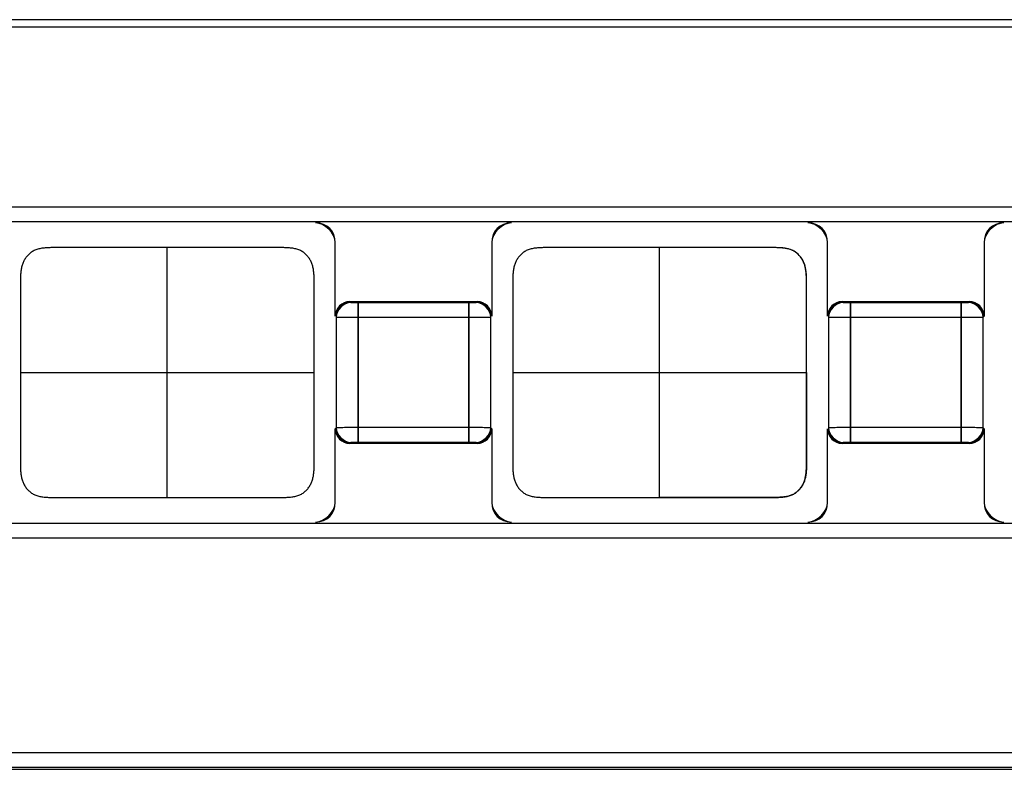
# Model space of a CAD drawing. Header units: millimetres. Extents: x -536 to 1170, y -857 to -283.
# Tile 23 of 39: x 540 to 554, y -408 to -398. Entities that reach past the tile are written whole.
import ezdxf

# ---------------------------------------------------------------- set-up
doc = ezdxf.new("R2010")
doc.units = ezdxf.units.MM
doc.header["$LTSCALE"] = 30.734
doc.layers.get('0').update_dxf_attribs({"linetype": 'CONTINUOUS'})

msp = doc.modelspace()

# ---------------------------------------------------------------- linework, layer by layer
at = {"linetype": 'Continuous'}
for p, q in [((565.441, -398.233), (532.441, -398.233)), ((565.441, -398.233), (532.441, -398.233)), ((565.441, -398.233), (532.441, -398.233)), ((565.441, -398.333), (532.441, -398.333)), ((565.441, -398.333), (532.441, -398.333)), ((565.941, -400.784), (531.941, -400.784)), ((565.941, -400.784), (531.941, -400.784)), ((565.941, -400.984), (531.941, -400.984)), ((565.941, -400.984), (531.941, -400.984)), ((544.526, -402.268), (544.526, -401.265)), ((544.526, -402.268), (544.526, -401.265)), ((546.656, -401.265), (546.656, -402.268)), ((546.656, -401.265), (546.656, -402.268)), ((551.226, -402.268), (551.226, -401.265)), ((551.226, -402.268), (551.226, -401.265)), ((553.356, -401.265), (553.356, -402.268)), ((553.356, -401.265), (553.356, -402.268)), ((542.241, -404.734), (542.241, -401.334)), ((548.941, -404.734), (548.941, -401.334)), ((548.941, -404.734), (548.941, -401.334)), ((549.441, -401.334), (548.941, -401.334)), ((549.129, -401.334), (548.941, -401.334)), ((549.129, -401.334), (548.941, -401.334)), ((544.726, -402.068), (544.738, -402.08)), ((544.726, -402.068), (546.456, -402.068)), ((544.726, -402.068), (546.456, -402.068)), ((544.768, -402.081), (544.8, -402.082)), ((544.8, -402.082), (544.838, -402.082)), ((544.838, -402.082), (544.838, -403.984)), ((544.838, -403.984), (544.838, -402.082)), ((544.838, -402.082), (546.344, -402.082)), ((544.838, -402.082), (546.344, -402.082)), ((546.344, -403.984), (546.344, -402.082)), ((546.344, -402.082), (546.344, -403.984)), ((546.382, -402.082), (546.414, -402.081)), ((546.444, -402.08), (546.456, -402.068)), ((551.426, -402.068), (551.438, -402.08)), ((551.426, -402.068), (553.156, -402.068)), ((551.468, -402.081), (551.5, -402.082)), ((551.5, -402.082), (551.538, -402.082)), ((551.538, -402.082), (551.538, -403.984)), ((551.538, -403.984), (551.538, -402.082)), ((551.538, -402.082), (553.044, -402.082)), ((551.538, -402.082), (553.044, -402.082)), ((553.044, -403.984), (553.044, -402.082)), ((553.044, -402.082), (553.044, -403.984)), ((553.082, -402.082), (553.114, -402.081)), ((553.144, -402.08), (553.156, -402.068)), ((553.344, -402.28), (553.356, -402.268)), ((544.538, -402.28), (544.538, -403.786)), ((544.538, -402.28), (544.538, -403.786)), ((544.562, -402.281), (544.59, -402.281)), ((544.59, -402.281), (544.628, -402.281)), ((544.628, -402.281), (544.724, -402.282)), ((544.724, -402.282), (544.838, -402.282)), ((544.838, -402.282), (546.344, -402.282)), ((544.838, -402.282), (546.344, -402.282)), ((546.457, -402.282), (546.554, -402.281)), ((546.554, -402.281), (546.591, -402.281)), ((546.591, -402.281), (546.619, -402.281)), ((546.644, -403.786), (546.644, -402.28)), ((546.644, -403.786), (546.644, -402.28)), ((551.238, -402.28), (551.238, -403.786)), ((551.238, -402.28), (551.238, -403.786)), ((551.262, -402.281), (551.29, -402.281)), ((551.29, -402.281), (551.328, -402.281)), ((551.328, -402.281), (551.424, -402.282)), ((551.424, -402.282), (551.538, -402.282)), ((551.538, -402.282), (553.044, -402.282)), ((551.538, -402.282), (553.044, -402.282)), ((553.157, -402.282), (553.254, -402.281)), ((553.254, -402.281), (553.291, -402.281)), ((553.291, -402.281), (553.319, -402.281)), ((553.344, -403.786), (553.344, -402.28)), ((553.344, -403.786), (553.344, -402.28)), ((550.941, -403.034), (550.941, -402.491)), ((540.241, -403.034), (544.241, -403.034)), ((546.941, -403.034), (550.941, -403.034)), ((546.941, -403.034), (548.941, -403.034)), ((548.941, -403.034), (550.941, -403.034)), ((550.941, -403.034), (550.941, -402.99)), ((550.941, -403.079), (550.941, -403.034)), ((550.941, -403.034), (550.941, -403.079)), ((544.538, -403.786), (544.526, -403.798)), ((544.526, -404.801), (544.526, -403.798)), ((544.526, -404.801), (544.526, -403.798)), ((544.59, -403.785), (544.562, -403.785)), ((544.628, -403.785), (544.59, -403.785)), ((544.724, -403.784), (544.628, -403.785)), ((546.344, -403.784), (544.838, -403.784)), ((546.344, -403.784), (544.838, -403.784)), ((546.457, -403.784), (546.344, -403.784)), ((546.554, -403.785), (546.457, -403.784)), ((546.591, -403.785), (546.554, -403.785)), ((546.619, -403.785), (546.591, -403.785)), ((546.656, -403.798), (546.644, -403.786)), ((546.656, -403.798), (546.656, -404.801)), ((546.656, -403.798), (546.656, -404.801)), ((551.226, -404.801), (551.226, -403.798)), ((551.226, -404.801), (551.226, -403.798)), ((551.29, -403.785), (551.262, -403.785)), ((551.328, -403.785), (551.29, -403.785)), ((551.424, -403.784), (551.328, -403.785)), ((553.044, -403.784), (551.538, -403.784)), ((553.044, -403.784), (551.538, -403.784)), ((553.157, -403.784), (553.044, -403.784)), ((553.254, -403.785), (553.157, -403.784)), ((553.291, -403.785), (553.254, -403.785)), ((553.319, -403.785), (553.291, -403.785)), ((553.356, -403.798), (553.344, -403.786)), ((553.356, -403.798), (553.356, -404.801)), ((553.356, -403.798), (553.356, -404.801)), ((544.738, -403.986), (544.726, -403.998)), ((546.456, -403.998), (544.726, -403.998)), ((546.456, -403.998), (544.726, -403.998)), ((544.8, -403.984), (544.768, -403.984)), ((544.838, -403.984), (544.8, -403.984)), ((546.344, -403.984), (544.838, -403.984)), ((546.344, -403.984), (544.838, -403.984)), ((546.382, -403.984), (546.344, -403.984)), ((546.414, -403.984), (546.382, -403.984)), ((546.456, -403.998), (546.444, -403.986)), ((551.438, -403.986), (551.426, -403.998)), ((553.156, -403.998), (551.426, -403.998)), ((553.156, -403.998), (551.426, -403.998)), ((551.5, -403.984), (551.468, -403.984)), ((551.538, -403.984), (551.5, -403.984)), ((553.044, -403.984), (551.538, -403.984)), ((553.044, -403.984), (551.538, -403.984)), ((553.082, -403.984), (553.044, -403.984)), ((553.114, -403.984), (553.082, -403.984)), ((553.156, -403.998), (553.144, -403.986)), ((548.941, -404.734), (549.129, -404.734)), ((548.941, -404.734), (549.129, -404.734)), ((549.129, -404.734), (548.941, -404.734)), ((531.941, -405.082), (565.941, -405.082)), ((531.941, -405.082), (565.941, -405.082)), ((531.941, -405.282), (565.941, -405.282)), ((531.941, -405.282), (565.941, -405.282)), ((521.055, -408.205), (572.001, -408.205)), ((521.055, -408.205), (572.001, -408.205)), ((521.055, -408.405), (572.001, -408.405)), ((521.055, -408.405), (572.001, -408.405)), ((521.027, -408.433), (572.029, -408.433))]:
    msp.add_line(p, q, dxfattribs=at)
for centre, radius, start, end in [((544.738, -402.28), 0.2, 90.0033, 179.9967), ((546.35, -397.306), 4.776, 269.9238, 270.3785), ((546.444, -402.28), 0.2, 0.0033, 89.9967), ((551.438, -402.28), 0.2, 90.0033, 179.9967), ((553.05, -397.306), 4.776, 269.9238, 270.3785), ((553.144, -402.28), 0.2, 0.0033, 89.9967), ((546.325, -359.341), 42.941, 270.0251, 270.1767), ((553.025, -359.341), 42.941, 270.0251, 270.1767), ((544.738, -403.786), 0.2, 180.0033, 269.9967), ((544.819, -446.839), 43.055, 89.9748, 90.126), ((546.444, -403.786), 0.2, 270.0033, 359.9967), ((551.438, -403.786), 0.2, 180.0033, 269.9967), ((551.519, -446.839), 43.055, 89.9748, 90.126), ((553.144, -403.786), 0.2, 270.0033, 359.9967)]:
    msp.add_arc(centre, radius, start, end, dxfattribs=at)
for centre, major_axis, ratio, start_param, end_param in [((544.188, -401.336), (0.263, 0.263), 0.807855, -0.679513, 0.679513), ((546.994, -401.336), (-0.263, 0.263), 0.807855, -0.679513, 0.679513), ((550.888, -401.336), (0.263, 0.263), 0.807855, -0.679513, 0.679513), ((553.694, -401.336), (0.263, -0.263), 0.807855, 2.46208, 3.821105), ((544.726, -402.268), (0.141, -0.141), 0.999695, 2.356347, 3.926839), ((546.456, -402.268), (0.141, 0.141), 0.999695, -0.785246, 0.785246), ((551.426, -402.268), (0.141, -0.141), 0.999695, 2.356347, 3.926839), ((553.156, -402.268), (0.141, 0.141), 0.999695, -0.785246, 0.785246), ((544.726, -403.798), (0.141, 0.141), 0.999695, -3.926839, -2.356347), ((546.456, -403.798), (0.141, -0.141), 0.999695, -0.785246, 0.785246), ((551.426, -403.798), (0.141, 0.141), 0.999695, 2.356347, 3.926839), ((553.156, -403.798), (0.141, -0.141), 0.999695, -0.785246, 0.785246), ((544.188, -404.73), (-0.263, 0.263), 0.807855, -3.821105, -2.46208), ((546.994, -404.73), (0.263, 0.263), 0.807855, -3.821105, -2.46208), ((550.888, -404.73), (0.263, -0.263), 0.807855, -0.679513, 0.679513), ((553.694, -404.73), (0.263, 0.263), 0.807855, -3.821105, -2.46208)]:
    msp.add_ellipse(centre, major_axis=major_axis, ratio=ratio, start_param=start_param, end_param=end_param, dxfattribs=at)
for points in [[(544.526, -401.265), (544.526, -401.139), (544.385, -400.998), (544.259, -400.998)], [(546.923, -400.998), (546.797, -400.998), (546.656, -401.139), (546.656, -401.265)], [(551.226, -401.265), (551.226, -401.139), (551.085, -400.998), (550.959, -400.998)], [(553.623, -400.998), (553.497, -400.998), (553.356, -401.139), (553.356, -401.265)], [(544.726, -402.068), (544.631, -402.068), (544.526, -402.173), (544.526, -402.268)], [(544.738, -402.08), (544.644, -402.08), (544.538, -402.186), (544.538, -402.28)], [(546.644, -402.28), (546.644, -402.186), (546.538, -402.08), (546.444, -402.08)], [(546.656, -402.268), (546.656, -402.173), (546.55, -402.068), (546.456, -402.068)], [(551.426, -402.068), (551.331, -402.068), (551.226, -402.173), (551.226, -402.268)], [(551.438, -402.08), (551.344, -402.08), (551.238, -402.186), (551.238, -402.28)], [(553.344, -402.28), (553.344, -402.186), (553.238, -402.08), (553.144, -402.08)], [(553.356, -402.268), (553.356, -402.173), (553.25, -402.068), (553.156, -402.068)], [(544.526, -403.798), (544.526, -403.892), (544.631, -403.998), (544.726, -403.998)], [(544.538, -403.786), (544.538, -403.88), (544.644, -403.986), (544.738, -403.986)], [(546.444, -403.986), (546.538, -403.986), (546.644, -403.88), (546.644, -403.786)], [(546.456, -403.998), (546.55, -403.998), (546.656, -403.892), (546.656, -403.798)], [(551.226, -403.798), (551.226, -403.892), (551.331, -403.998), (551.426, -403.998)], [(551.238, -403.786), (551.238, -403.88), (551.344, -403.986), (551.438, -403.986)], [(553.144, -403.986), (553.238, -403.986), (553.344, -403.88), (553.344, -403.786)], [(553.156, -403.998), (553.25, -403.998), (553.356, -403.892), (553.356, -403.798)], [(544.259, -405.068), (544.385, -405.068), (544.526, -404.927), (544.526, -404.801)], [(546.656, -404.801), (546.656, -404.927), (546.797, -405.068), (546.923, -405.068)], [(550.959, -405.068), (551.085, -405.068), (551.226, -404.927), (551.226, -404.801)], [(553.356, -404.801), (553.356, -404.927), (553.497, -405.068), (553.623, -405.068)]]:
    msp.add_open_spline(points, degree=3, dxfattribs=at)
for points, knots in [([(542.241, -401.334), (542.23, -401.334), (542.207, -401.334), (542.173, -401.334), (542.139, -401.334), (542.105, -401.334), (542.071, -401.334), (542.037, -401.334), (542.003, -401.334), (541.968, -401.334), (541.933, -401.334), (541.898, -401.334), (541.863, -401.334), (541.827, -401.334), (541.791, -401.334), (541.755, -401.334), (541.718, -401.334), (541.681, -401.334), (541.643, -401.334), (541.605, -401.334), (541.566, -401.334), (541.527, -401.334), (541.486, -401.334), (541.446, -401.334), (541.404, -401.334), (541.362, -401.334), (541.318, -401.334), (541.274, -401.334), (541.229, -401.334), (541.182, -401.334), (541.135, -401.334), (541.086, -401.334), (541.036, -401.334), (540.984, -401.334), (540.931, -401.334), (540.877, -401.334), (540.82, -401.334), (540.762, -401.334), (540.702, -401.334), (540.64, -401.335), (540.579, -401.338), (540.52, -401.345), (540.464, -401.358), (540.415, -401.379), (540.373, -401.409), (540.336, -401.443), (540.306, -401.483), (540.282, -401.527), (540.264, -401.575), (540.252, -401.626), (540.245, -401.68), (540.242, -401.735), (540.241, -401.789), (540.241, -401.844), (540.241, -401.897), (540.241, -401.949), (540.241, -402), (540.241, -402.05), (540.241, -402.099), (540.241, -402.147), (540.241, -402.194), (540.241, -402.24), (540.241, -402.286), (540.241, -402.331), (540.241, -402.375), (540.241, -402.419), (540.241, -402.462), (540.241, -402.505), (540.241, -402.548), (540.241, -402.59), (540.241, -402.631), (540.241, -402.672), (540.241, -402.713), (540.241, -402.754), (540.241, -402.794), (540.241, -402.835), (540.241, -402.875), (540.241, -402.915), (540.241, -402.955), (540.241, -402.994), (540.241, -403.021), (540.241, -403.034)], [0, 0, 0, 0, 0.009537, 0.019082, 0.028642, 0.038225, 0.047838, 0.05749, 0.067187, 0.076939, 0.086753, 0.096638, 0.106602, 0.116655, 0.126807, 0.137065, 0.14744, 0.157943, 0.168584, 0.179376, 0.190329, 0.201456, 0.21277, 0.224286, 0.236019, 0.247983, 0.260196, 0.272675, 0.28544, 0.29851, 0.311908, 0.325657, 0.339783, 0.354312, 0.369274, 0.384702, 0.400631, 0.417097, 0.434116, 0.451533, 0.469014, 0.486011, 0.502078, 0.517064, 0.531337, 0.545306, 0.559221, 0.573282, 0.587694, 0.602561, 0.617846, 0.633356, 0.648867, 0.664188, 0.679207, 0.693888, 0.708255, 0.722331, 0.736134, 0.749682, 0.762993, 0.776084, 0.78897, 0.801666, 0.814185, 0.826541, 0.838747, 0.850816, 0.862758, 0.874586, 0.886309, 0.897938, 0.909484, 0.920956, 0.932365, 0.94372, 0.955029, 0.966303, 0.97755, 0.98878, 1, 1, 1, 1]), ([(544.241, -403.034), (544.241, -403.021), (544.241, -402.994), (544.241, -402.955), (544.241, -402.915), (544.241, -402.875), (544.241, -402.835), (544.241, -402.794), (544.241, -402.754), (544.241, -402.713), (544.241, -402.672), (544.241, -402.631), (544.241, -402.59), (544.241, -402.548), (544.241, -402.505), (544.241, -402.462), (544.241, -402.419), (544.241, -402.375), (544.241, -402.331), (544.241, -402.286), (544.241, -402.24), (544.241, -402.194), (544.241, -402.147), (544.241, -402.099), (544.241, -402.05), (544.241, -402), (544.241, -401.949), (544.241, -401.897), (544.241, -401.844), (544.241, -401.789), (544.239, -401.735), (544.236, -401.68), (544.229, -401.626), (544.218, -401.575), (544.2, -401.527), (544.175, -401.483), (544.145, -401.443), (544.109, -401.409), (544.067, -401.379), (544.018, -401.358), (543.962, -401.345), (543.903, -401.338), (543.841, -401.335), (543.78, -401.334), (543.72, -401.334), (543.662, -401.334), (543.605, -401.334), (543.55, -401.334), (543.497, -401.334), (543.446, -401.334), (543.396, -401.334), (543.347, -401.334), (543.299, -401.334), (543.253, -401.334), (543.208, -401.334), (543.163, -401.334), (543.12, -401.334), (543.078, -401.334), (543.036, -401.334), (542.995, -401.334), (542.955, -401.334), (542.916, -401.334), (542.877, -401.334), (542.839, -401.334), (542.801, -401.334), (542.764, -401.334), (542.727, -401.334), (542.69, -401.334), (542.654, -401.334), (542.619, -401.334), (542.583, -401.334), (542.548, -401.334), (542.514, -401.334), (542.479, -401.334), (542.445, -401.334), (542.41, -401.334), (542.376, -401.334), (542.342, -401.334), (542.308, -401.334), (542.275, -401.334), (542.252, -401.334), (542.241, -401.334)], [0, 0, 0, 0, 0.01122, 0.02245, 0.033697, 0.044971, 0.05628, 0.067635, 0.079044, 0.090516, 0.102062, 0.113691, 0.125414, 0.137242, 0.149184, 0.161253, 0.173459, 0.185815, 0.198334, 0.21103, 0.223916, 0.237007, 0.250318, 0.263866, 0.277669, 0.291745, 0.306112, 0.320793, 0.335812, 0.351133, 0.366644, 0.382154, 0.397439, 0.412306, 0.426718, 0.440779, 0.454694, 0.468663, 0.482936, 0.497922, 0.513989, 0.530986, 0.548467, 0.565884, 0.582903, 0.599369, 0.615298, 0.630726, 0.645688, 0.660217, 0.674343, 0.688092, 0.70149, 0.71456, 0.727325, 0.739804, 0.752017, 0.763981, 0.775714, 0.78723, 0.798544, 0.809671, 0.820624, 0.831416, 0.842057, 0.85256, 0.862935, 0.873193, 0.883345, 0.893398, 0.903362, 0.913247, 0.923061, 0.932813, 0.94251, 0.952162, 0.961775, 0.971358, 0.980918, 0.990463, 1, 1, 1, 1]), ([(548.941, -401.334), (548.93, -401.334), (548.907, -401.334), (548.873, -401.334), (548.839, -401.334), (548.805, -401.334), (548.771, -401.334), (548.737, -401.334), (548.703, -401.334), (548.668, -401.334), (548.633, -401.334), (548.598, -401.334), (548.563, -401.334), (548.527, -401.334), (548.491, -401.334), (548.455, -401.334), (548.418, -401.334), (548.381, -401.334), (548.343, -401.334), (548.305, -401.334), (548.266, -401.334), (548.227, -401.334), (548.186, -401.334), (548.146, -401.334), (548.104, -401.334), (548.062, -401.334), (548.018, -401.334), (547.974, -401.334), (547.929, -401.334), (547.882, -401.334), (547.835, -401.334), (547.786, -401.334), (547.736, -401.334), (547.684, -401.334), (547.631, -401.334), (547.577, -401.334), (547.52, -401.334), (547.462, -401.334), (547.402, -401.334), (547.34, -401.335), (547.279, -401.338), (547.22, -401.345), (547.164, -401.358), (547.115, -401.379), (547.073, -401.409), (547.036, -401.443), (547.006, -401.483), (546.982, -401.527), (546.964, -401.575), (546.952, -401.626), (546.945, -401.68), (546.942, -401.735), (546.941, -401.789), (546.941, -401.844), (546.941, -401.897), (546.941, -401.949), (546.941, -402), (546.941, -402.05), (546.941, -402.099), (546.941, -402.147), (546.941, -402.194), (546.941, -402.24), (546.941, -402.286), (546.941, -402.331), (546.941, -402.375), (546.941, -402.419), (546.941, -402.462), (546.941, -402.505), (546.941, -402.548), (546.941, -402.59), (546.941, -402.631), (546.941, -402.672), (546.941, -402.713), (546.941, -402.754), (546.941, -402.794), (546.941, -402.835), (546.941, -402.875), (546.941, -402.915), (546.941, -402.955), (546.941, -402.994), (546.941, -403.021), (546.941, -403.034)], [0, 0, 0, 0, 0.009537, 0.019082, 0.028642, 0.038225, 0.047838, 0.05749, 0.067187, 0.076939, 0.086753, 0.096638, 0.106602, 0.116655, 0.126807, 0.137065, 0.14744, 0.157943, 0.168584, 0.179376, 0.190329, 0.201456, 0.21277, 0.224286, 0.236019, 0.247983, 0.260196, 0.272675, 0.28544, 0.29851, 0.311908, 0.325657, 0.339783, 0.354312, 0.369274, 0.384702, 0.400631, 0.417097, 0.434116, 0.451533, 0.469014, 0.486011, 0.502078, 0.517064, 0.531337, 0.545306, 0.559221, 0.573282, 0.587694, 0.602561, 0.617846, 0.633356, 0.648867, 0.664188, 0.679207, 0.693888, 0.708255, 0.722331, 0.736134, 0.749682, 0.762993, 0.776084, 0.78897, 0.801666, 0.814185, 0.826541, 0.838747, 0.850816, 0.862758, 0.874586, 0.886309, 0.897938, 0.909484, 0.920956, 0.932365, 0.94372, 0.955029, 0.966303, 0.97755, 0.98878, 1, 1, 1, 1]), ([(548.941, -401.334), (548.93, -401.334), (548.907, -401.334), (548.873, -401.334), (548.839, -401.334), (548.805, -401.334), (548.771, -401.334), (548.737, -401.334), (548.703, -401.334), (548.668, -401.334), (548.633, -401.334), (548.598, -401.334), (548.563, -401.334), (548.527, -401.334), (548.491, -401.334), (548.455, -401.334), (548.418, -401.334), (548.381, -401.334), (548.343, -401.334), (548.305, -401.334), (548.266, -401.334), (548.227, -401.334), (548.186, -401.334), (548.146, -401.334), (548.104, -401.334), (548.062, -401.334), (548.018, -401.334), (547.974, -401.334), (547.929, -401.334), (547.882, -401.334), (547.835, -401.334), (547.786, -401.334), (547.736, -401.334), (547.684, -401.334), (547.631, -401.334), (547.577, -401.334), (547.52, -401.334), (547.462, -401.334), (547.402, -401.334), (547.34, -401.335), (547.279, -401.338), (547.22, -401.345), (547.164, -401.358), (547.115, -401.379), (547.073, -401.409), (547.036, -401.443), (547.006, -401.483), (546.982, -401.527), (546.964, -401.575), (546.952, -401.626), (546.945, -401.68), (546.942, -401.735), (546.941, -401.789), (546.941, -401.844), (546.941, -401.897), (546.941, -401.949), (546.941, -402), (546.941, -402.05), (546.941, -402.099), (546.941, -402.147), (546.941, -402.194), (546.941, -402.24), (546.941, -402.286), (546.941, -402.331), (546.941, -402.375), (546.941, -402.419), (546.941, -402.462), (546.941, -402.505), (546.941, -402.548), (546.941, -402.59), (546.941, -402.631), (546.941, -402.672), (546.941, -402.713), (546.941, -402.754), (546.941, -402.794), (546.941, -402.835), (546.941, -402.875), (546.941, -402.915), (546.941, -402.955), (546.941, -402.994), (546.941, -403.021), (546.941, -403.034)], [0, 0, 0, 0, 0.009537, 0.019082, 0.028642, 0.038225, 0.047838, 0.05749, 0.067187, 0.076939, 0.086753, 0.096638, 0.106602, 0.116655, 0.126807, 0.137065, 0.14744, 0.157943, 0.168584, 0.179376, 0.190329, 0.201456, 0.21277, 0.224286, 0.236019, 0.247983, 0.260196, 0.272675, 0.28544, 0.29851, 0.311908, 0.325657, 0.339783, 0.354312, 0.369274, 0.384702, 0.400631, 0.417097, 0.434116, 0.451533, 0.469014, 0.486011, 0.502078, 0.517064, 0.531337, 0.545306, 0.559221, 0.573282, 0.587694, 0.602561, 0.617846, 0.633356, 0.648867, 0.664188, 0.679207, 0.693888, 0.708255, 0.722331, 0.736134, 0.749682, 0.762993, 0.776084, 0.78897, 0.801666, 0.814185, 0.826541, 0.838747, 0.850816, 0.862758, 0.874586, 0.886309, 0.897938, 0.909484, 0.920956, 0.932365, 0.94372, 0.955029, 0.966303, 0.97755, 0.98878, 1, 1, 1, 1]), ([(550.941, -402.99), (550.941, -402.978), (550.941, -402.953), (550.941, -402.915), (550.941, -402.875), (550.941, -402.835), (550.941, -402.794), (550.941, -402.754), (550.941, -402.713), (550.941, -402.672), (550.941, -402.631), (550.941, -402.59), (550.941, -402.548), (550.941, -402.505), (550.941, -402.462), (550.941, -402.419), (550.941, -402.375), (550.941, -402.331), (550.941, -402.286), (550.941, -402.24), (550.941, -402.194), (550.941, -402.147), (550.941, -402.099), (550.941, -402.05), (550.941, -402), (550.941, -401.949), (550.941, -401.897), (550.941, -401.844), (550.941, -401.789), (550.939, -401.735), (550.936, -401.68), (550.929, -401.626), (550.918, -401.575), (550.9, -401.527), (550.875, -401.483), (550.845, -401.443), (550.809, -401.409), (550.767, -401.379), (550.718, -401.358), (550.662, -401.345), (550.603, -401.338), (550.541, -401.335), (550.48, -401.334), (550.42, -401.334), (550.362, -401.334), (550.305, -401.334), (550.25, -401.334), (550.197, -401.334), (550.146, -401.334), (550.096, -401.334), (550.047, -401.334), (549.999, -401.334), (549.953, -401.334), (549.908, -401.334), (549.863, -401.334), (549.82, -401.334), (549.778, -401.334), (549.736, -401.334), (549.695, -401.334), (549.655, -401.334), (549.616, -401.334), (549.577, -401.334), (549.539, -401.334), (549.501, -401.334), (549.464, -401.334), (549.427, -401.334), (549.39, -401.334), (549.354, -401.334), (549.319, -401.334), (549.283, -401.334), (549.248, -401.334), (549.214, -401.334), (549.179, -401.334), (549.145, -401.334), (549.11, -401.334), (549.076, -401.334), (549.042, -401.334), (549.008, -401.334), (548.975, -401.334), (548.952, -401.334), (548.941, -401.334)], [0, 0, 0, 0, 0.0102, 0.021588, 0.033003, 0.044455, 0.055952, 0.067503, 0.07912, 0.09081, 0.102585, 0.114455, 0.12643, 0.138523, 0.150742, 0.163101, 0.175613, 0.188289, 0.201143, 0.214191, 0.227446, 0.240924, 0.254642, 0.268618, 0.28287, 0.297417, 0.312282, 0.327489, 0.343002, 0.358708, 0.374412, 0.389888, 0.404942, 0.419535, 0.433772, 0.447861, 0.462005, 0.476457, 0.491631, 0.507899, 0.525109, 0.542809, 0.560444, 0.577676, 0.594349, 0.610478, 0.626098, 0.641248, 0.65596, 0.670262, 0.684183, 0.69775, 0.710984, 0.723908, 0.736544, 0.748909, 0.761024, 0.772903, 0.784563, 0.79602, 0.807286, 0.818377, 0.829303, 0.840078, 0.850712, 0.861218, 0.871604, 0.881883, 0.892062, 0.902151, 0.91216, 0.922097, 0.931971, 0.94179, 0.951562, 0.961296, 0.970999, 0.980679, 0.990343, 1, 1, 1, 1]), ([(550.941, -403.034), (550.941, -403.021), (550.941, -402.994), (550.941, -402.955), (550.941, -402.915), (550.941, -402.875), (550.941, -402.835), (550.941, -402.794), (550.941, -402.754), (550.941, -402.713), (550.941, -402.672), (550.941, -402.631), (550.941, -402.59), (550.941, -402.548), (550.941, -402.505), (550.941, -402.462), (550.941, -402.419), (550.941, -402.375), (550.941, -402.331), (550.941, -402.286), (550.941, -402.24), (550.941, -402.194), (550.941, -402.147), (550.941, -402.099), (550.941, -402.05), (550.941, -402), (550.941, -401.949), (550.941, -401.897), (550.941, -401.844), (550.941, -401.789), (550.939, -401.735), (550.936, -401.68), (550.929, -401.626), (550.918, -401.575), (550.9, -401.527), (550.875, -401.483), (550.845, -401.443), (550.809, -401.409), (550.767, -401.379), (550.718, -401.358), (550.662, -401.345), (550.603, -401.338), (550.541, -401.335), (550.48, -401.334), (550.42, -401.334), (550.362, -401.334), (550.305, -401.334), (550.25, -401.334), (550.197, -401.334), (550.146, -401.334), (550.096, -401.334), (550.047, -401.334), (549.999, -401.334), (549.953, -401.334), (549.908, -401.334), (549.863, -401.334), (549.82, -401.334), (549.778, -401.334), (549.736, -401.334), (549.695, -401.334), (549.655, -401.334), (549.616, -401.334), (549.577, -401.334), (549.539, -401.334), (549.501, -401.334), (549.464, -401.334), (549.427, -401.334), (549.39, -401.334), (549.354, -401.334), (549.319, -401.334), (549.283, -401.334), (549.248, -401.334), (549.214, -401.334), (549.179, -401.334), (549.151, -401.334), (549.134, -401.334), (549.129, -401.334)], [0, 0, 0, 0, 0.011849, 0.023708, 0.035585, 0.04749, 0.059434, 0.071425, 0.083473, 0.095588, 0.107781, 0.120061, 0.132441, 0.144931, 0.157543, 0.170288, 0.183178, 0.196226, 0.209447, 0.222854, 0.236462, 0.250286, 0.264343, 0.278651, 0.293227, 0.308092, 0.323264, 0.338767, 0.354628, 0.370807, 0.387187, 0.403566, 0.419707, 0.435408, 0.450627, 0.465476, 0.48017, 0.494922, 0.509995, 0.525821, 0.542788, 0.560737, 0.579198, 0.59759, 0.615563, 0.632952, 0.649773, 0.666065, 0.681866, 0.697209, 0.712126, 0.726646, 0.740795, 0.754597, 0.768077, 0.781255, 0.794152, 0.806787, 0.819177, 0.831338, 0.843287, 0.855037, 0.866604, 0.878, 0.889237, 0.900329, 0.911285, 0.922118, 0.932838, 0.943455, 0.953978, 0.964416, 0.97478, 0.985078, 0.995319, 1, 1, 1, 1]), ([(550.941, -402.99), (550.941, -402.921), (550.941, -402.783), (550.941, -402.576), (550.941, -402.369), (550.941, -402.197), (550.941, -402.059), (550.941, -401.955), (550.941, -401.852), (550.941, -401.765), (550.937, -401.696), (550.932, -401.645), (550.923, -401.594), (550.907, -401.544), (550.885, -401.497), (550.855, -401.455), (550.819, -401.417), (550.778, -401.386), (550.731, -401.363), (550.681, -401.348), (550.63, -401.34), (550.578, -401.336), (550.526, -401.335), (550.475, -401.334), (550.423, -401.334), (550.354, -401.334), (550.268, -401.334), (550.164, -401.334), (550.061, -401.334), (549.923, -401.334), (549.75, -401.334), (549.543, -401.334), (549.336, -401.334), (549.198, -401.334), (549.129, -401.334)], [0, 0, 0, 0, 0.0625, 0.125, 0.1875, 0.25, 0.28125, 0.3125, 0.34375, 0.374999, 0.390624, 0.40625, 0.421875, 0.437501, 0.453123, 0.468747, 0.48437, 0.499996, 0.51562, 0.531245, 0.546874, 0.5625, 0.578126, 0.59375, 0.609375, 0.625, 0.65625, 0.6875, 0.71875, 0.75, 0.8125, 0.875, 0.9375, 1, 1, 1, 1]), ([(550.941, -402.491), (550.941, -401.921), (550.941, -401.729), (550.941, -401.534), (550.741, -401.334), (550.544, -401.334), (550.352, -401.334), (549.441, -401.334)], [0, 0, 0, 0, 0.062915, 0.454965, 0.650192, 0.936621, 1, 1, 1, 1]), ([(544.738, -402.08), (544.74, -402.082), (544.747, -402.08), (544.756, -402.081), (544.775, -402.081), (544.802, -402.082), (544.825, -402.082), (544.838, -402.082)], [0, 0, 0, 0, 0.081403, 0.174912, 0.299363, 0.621439, 1, 1, 1, 1]), ([(546.344, -402.082), (546.356, -402.082), (546.38, -402.082), (546.407, -402.081), (546.425, -402.081), (546.435, -402.08), (546.442, -402.082), (546.444, -402.08)], [0, 0, 0, 0, 0.378764, 0.700913, 0.825279, 0.918683, 1, 1, 1, 1]), ([(551.438, -402.08), (551.44, -402.082), (551.447, -402.08), (551.456, -402.081), (551.475, -402.081), (551.502, -402.082), (551.525, -402.082), (551.538, -402.082)], [0, 0, 0, 0, 0.081403, 0.174912, 0.299363, 0.621439, 1, 1, 1, 1]), ([(553.044, -402.082), (553.056, -402.082), (553.08, -402.082), (553.107, -402.081), (553.125, -402.081), (553.135, -402.08), (553.142, -402.082), (553.144, -402.08)], [0, 0, 0, 0, 0.378764, 0.700913, 0.825279, 0.918683, 1, 1, 1, 1]), ([(544.538, -402.28), (544.54, -402.281), (544.548, -402.28), (544.566, -402.281), (544.593, -402.281), (544.647, -402.282), (544.73, -402.282), (544.8, -402.282), (544.838, -402.282)], [0, 0, 0, 0, 0.022224, 0.08121, 0.174713, 0.299187, 0.621343, 1, 1, 1, 1]), ([(546.344, -402.282), (546.382, -402.282), (546.452, -402.282), (546.534, -402.282), (546.588, -402.281), (546.616, -402.281), (546.633, -402.28), (546.642, -402.281), (546.644, -402.28)], [0, 0, 0, 0, 0.378859, 0.70109, 0.825477, 0.918877, 0.977795, 1, 1, 1, 1]), ([(551.238, -402.28), (551.24, -402.281), (551.248, -402.28), (551.266, -402.281), (551.293, -402.281), (551.347, -402.282), (551.43, -402.282), (551.5, -402.282), (551.538, -402.282)], [0, 0, 0, 0, 0.022224, 0.08121, 0.174713, 0.299187, 0.621343, 1, 1, 1, 1]), ([(553.044, -402.282), (553.082, -402.282), (553.152, -402.282), (553.234, -402.282), (553.288, -402.281), (553.316, -402.281), (553.333, -402.28), (553.342, -402.281), (553.344, -402.28)], [0, 0, 0, 0, 0.378859, 0.70109, 0.825477, 0.918877, 0.977795, 1, 1, 1, 1]), ([(540.241, -403.034), (540.241, -403.047), (540.241, -403.074), (540.241, -403.114), (540.241, -403.154), (540.241, -403.194), (540.241, -403.234), (540.241, -403.274), (540.241, -403.314), (540.241, -403.355), (540.241, -403.396), (540.241, -403.437), (540.241, -403.479), (540.241, -403.521), (540.241, -403.563), (540.241, -403.606), (540.241, -403.649), (540.241, -403.693), (540.241, -403.737), (540.241, -403.782), (540.241, -403.828), (540.241, -403.875), (540.241, -403.922), (540.241, -403.97), (540.241, -404.019), (540.241, -404.069), (540.241, -404.12), (540.241, -404.172), (540.241, -404.225), (540.241, -404.279), (540.242, -404.334), (540.245, -404.388), (540.252, -404.442), (540.264, -404.493), (540.282, -404.542), (540.306, -404.586), (540.336, -404.625), (540.373, -404.66), (540.415, -404.689), (540.464, -404.711), (540.52, -404.724), (540.579, -404.731), (540.64, -404.733), (540.702, -404.734), (540.762, -404.734), (540.82, -404.734), (540.877, -404.734), (540.931, -404.734), (540.984, -404.734), (541.036, -404.734), (541.086, -404.734), (541.135, -404.734), (541.182, -404.734), (541.229, -404.734), (541.274, -404.734), (541.318, -404.734), (541.362, -404.734), (541.404, -404.734), (541.446, -404.734), (541.486, -404.734), (541.527, -404.734), (541.566, -404.734), (541.605, -404.734), (541.643, -404.734), (541.681, -404.734), (541.718, -404.734), (541.755, -404.734), (541.791, -404.734), (541.827, -404.734), (541.863, -404.734), (541.898, -404.734), (541.933, -404.734), (541.968, -404.734), (542.003, -404.734), (542.037, -404.734), (542.071, -404.734), (542.105, -404.734), (542.139, -404.734), (542.173, -404.734), (542.207, -404.734), (542.23, -404.734), (542.241, -404.734)], [0, 0, 0, 0, 0.01122, 0.02245, 0.033697, 0.044971, 0.05628, 0.067635, 0.079044, 0.090516, 0.102062, 0.113691, 0.125414, 0.137242, 0.149184, 0.161253, 0.173459, 0.185815, 0.198334, 0.21103, 0.223916, 0.237007, 0.250318, 0.263866, 0.277669, 0.291745, 0.306112, 0.320793, 0.335812, 0.351133, 0.366644, 0.382154, 0.397439, 0.412306, 0.426718, 0.440779, 0.454694, 0.468663, 0.482936, 0.497922, 0.513989, 0.530986, 0.548467, 0.565884, 0.582903, 0.599369, 0.615298, 0.630726, 0.645688, 0.660217, 0.674343, 0.688092, 0.70149, 0.71456, 0.727325, 0.739804, 0.752017, 0.763981, 0.775714, 0.78723, 0.798544, 0.809671, 0.820624, 0.831416, 0.842057, 0.85256, 0.862935, 0.873193, 0.883345, 0.893398, 0.903362, 0.913247, 0.923061, 0.932813, 0.94251, 0.952162, 0.961775, 0.971358, 0.980918, 0.990463, 1, 1, 1, 1]), ([(542.241, -404.734), (542.252, -404.734), (542.275, -404.734), (542.308, -404.734), (542.342, -404.734), (542.376, -404.734), (542.41, -404.734), (542.445, -404.734), (542.479, -404.734), (542.514, -404.734), (542.548, -404.734), (542.583, -404.734), (542.619, -404.734), (542.654, -404.734), (542.69, -404.734), (542.727, -404.734), (542.764, -404.734), (542.801, -404.734), (542.839, -404.734), (542.877, -404.734), (542.916, -404.734), (542.955, -404.734), (542.995, -404.734), (543.036, -404.734), (543.078, -404.734), (543.12, -404.734), (543.163, -404.734), (543.208, -404.734), (543.253, -404.734), (543.299, -404.734), (543.347, -404.734), (543.396, -404.734), (543.446, -404.734), (543.497, -404.734), (543.55, -404.734), (543.605, -404.734), (543.662, -404.734), (543.72, -404.734), (543.78, -404.734), (543.841, -404.733), (543.903, -404.731), (543.962, -404.724), (544.018, -404.711), (544.067, -404.689), (544.109, -404.66), (544.145, -404.625), (544.175, -404.586), (544.2, -404.542), (544.218, -404.493), (544.229, -404.442), (544.236, -404.388), (544.239, -404.334), (544.241, -404.279), (544.241, -404.225), (544.241, -404.172), (544.241, -404.12), (544.241, -404.069), (544.241, -404.019), (544.241, -403.97), (544.241, -403.922), (544.241, -403.875), (544.241, -403.828), (544.241, -403.782), (544.241, -403.737), (544.241, -403.693), (544.241, -403.649), (544.241, -403.606), (544.241, -403.563), (544.241, -403.521), (544.241, -403.479), (544.241, -403.437), (544.241, -403.396), (544.241, -403.355), (544.241, -403.314), (544.241, -403.274), (544.241, -403.234), (544.241, -403.194), (544.241, -403.154), (544.241, -403.114), (544.241, -403.074), (544.241, -403.047), (544.241, -403.034)], [0, 0, 0, 0, 0.009537, 0.019082, 0.028642, 0.038225, 0.047838, 0.05749, 0.067187, 0.076939, 0.086753, 0.096638, 0.106602, 0.116655, 0.126807, 0.137065, 0.14744, 0.157943, 0.168584, 0.179376, 0.190329, 0.201456, 0.21277, 0.224286, 0.236019, 0.247983, 0.260196, 0.272675, 0.28544, 0.29851, 0.311908, 0.325657, 0.339783, 0.354312, 0.369274, 0.384702, 0.400631, 0.417097, 0.434116, 0.451533, 0.469014, 0.486011, 0.502078, 0.517064, 0.531337, 0.545306, 0.559221, 0.573282, 0.587694, 0.602561, 0.617846, 0.633356, 0.648867, 0.664188, 0.679207, 0.693888, 0.708255, 0.722331, 0.736134, 0.749682, 0.762993, 0.776084, 0.78897, 0.801666, 0.814185, 0.826541, 0.838747, 0.850816, 0.862758, 0.874586, 0.886309, 0.897938, 0.909484, 0.920956, 0.932365, 0.94372, 0.955029, 0.966303, 0.97755, 0.98878, 1, 1, 1, 1]), ([(546.941, -403.034), (546.941, -403.047), (546.941, -403.074), (546.941, -403.114), (546.941, -403.154), (546.941, -403.194), (546.941, -403.234), (546.941, -403.274), (546.941, -403.314), (546.941, -403.355), (546.941, -403.396), (546.941, -403.437), (546.941, -403.479), (546.941, -403.521), (546.941, -403.563), (546.941, -403.606), (546.941, -403.649), (546.941, -403.693), (546.941, -403.737), (546.941, -403.782), (546.941, -403.828), (546.941, -403.875), (546.941, -403.922), (546.941, -403.97), (546.941, -404.019), (546.941, -404.069), (546.941, -404.12), (546.941, -404.172), (546.941, -404.225), (546.941, -404.279), (546.942, -404.334), (546.945, -404.388), (546.952, -404.442), (546.964, -404.493), (546.982, -404.542), (547.006, -404.586), (547.036, -404.625), (547.073, -404.66), (547.115, -404.689), (547.164, -404.711), (547.22, -404.724), (547.279, -404.731), (547.34, -404.733), (547.402, -404.734), (547.462, -404.734), (547.52, -404.734), (547.577, -404.734), (547.631, -404.734), (547.684, -404.734), (547.736, -404.734), (547.786, -404.734), (547.835, -404.734), (547.882, -404.734), (547.929, -404.734), (547.974, -404.734), (548.018, -404.734), (548.062, -404.734), (548.104, -404.734), (548.146, -404.734), (548.186, -404.734), (548.227, -404.734), (548.266, -404.734), (548.305, -404.734), (548.343, -404.734), (548.381, -404.734), (548.418, -404.734), (548.455, -404.734), (548.491, -404.734), (548.527, -404.734), (548.563, -404.734), (548.598, -404.734), (548.633, -404.734), (548.668, -404.734), (548.703, -404.734), (548.737, -404.734), (548.771, -404.734), (548.805, -404.734), (548.839, -404.734), (548.873, -404.734), (548.907, -404.734), (548.93, -404.734), (548.941, -404.734)], [0, 0, 0, 0, 0.01122, 0.02245, 0.033697, 0.044971, 0.05628, 0.067635, 0.079044, 0.090516, 0.102062, 0.113691, 0.125414, 0.137242, 0.149184, 0.161253, 0.173459, 0.185815, 0.198334, 0.21103, 0.223916, 0.237007, 0.250318, 0.263866, 0.277669, 0.291745, 0.306112, 0.320793, 0.335812, 0.351133, 0.366644, 0.382154, 0.397439, 0.412306, 0.426718, 0.440779, 0.454694, 0.468663, 0.482936, 0.497922, 0.513989, 0.530986, 0.548467, 0.565884, 0.582903, 0.599369, 0.615298, 0.630726, 0.645688, 0.660217, 0.674343, 0.688092, 0.70149, 0.71456, 0.727325, 0.739804, 0.752017, 0.763981, 0.775714, 0.78723, 0.798544, 0.809671, 0.820624, 0.831416, 0.842057, 0.85256, 0.862935, 0.873193, 0.883345, 0.893398, 0.903362, 0.913247, 0.923061, 0.932813, 0.94251, 0.952162, 0.961775, 0.971358, 0.980918, 0.990463, 1, 1, 1, 1]), ([(546.941, -403.034), (546.941, -403.047), (546.941, -403.074), (546.941, -403.114), (546.941, -403.154), (546.941, -403.194), (546.941, -403.234), (546.941, -403.274), (546.941, -403.314), (546.941, -403.355), (546.941, -403.396), (546.941, -403.437), (546.941, -403.479), (546.941, -403.521), (546.941, -403.563), (546.941, -403.606), (546.941, -403.649), (546.941, -403.693), (546.941, -403.737), (546.941, -403.782), (546.941, -403.828), (546.941, -403.875), (546.941, -403.922), (546.941, -403.97), (546.941, -404.019), (546.941, -404.069), (546.941, -404.12), (546.941, -404.172), (546.941, -404.225), (546.941, -404.279), (546.942, -404.334), (546.945, -404.388), (546.952, -404.442), (546.964, -404.493), (546.982, -404.542), (547.006, -404.586), (547.036, -404.625), (547.073, -404.66), (547.115, -404.689), (547.164, -404.711), (547.22, -404.724), (547.279, -404.731), (547.34, -404.733), (547.402, -404.734), (547.462, -404.734), (547.52, -404.734), (547.577, -404.734), (547.631, -404.734), (547.684, -404.734), (547.736, -404.734), (547.786, -404.734), (547.835, -404.734), (547.882, -404.734), (547.929, -404.734), (547.974, -404.734), (548.018, -404.734), (548.062, -404.734), (548.104, -404.734), (548.146, -404.734), (548.186, -404.734), (548.227, -404.734), (548.266, -404.734), (548.305, -404.734), (548.343, -404.734), (548.381, -404.734), (548.418, -404.734), (548.455, -404.734), (548.491, -404.734), (548.527, -404.734), (548.563, -404.734), (548.598, -404.734), (548.633, -404.734), (548.668, -404.734), (548.703, -404.734), (548.737, -404.734), (548.771, -404.734), (548.805, -404.734), (548.839, -404.734), (548.873, -404.734), (548.907, -404.734), (548.93, -404.734), (548.941, -404.734)], [0, 0, 0, 0, 0.01122, 0.02245, 0.033697, 0.044971, 0.05628, 0.067635, 0.079044, 0.090516, 0.102062, 0.113691, 0.125414, 0.137242, 0.149184, 0.161253, 0.173459, 0.185815, 0.198334, 0.21103, 0.223916, 0.237007, 0.250318, 0.263866, 0.277669, 0.291745, 0.306112, 0.320793, 0.335812, 0.351133, 0.366644, 0.382154, 0.397439, 0.412306, 0.426718, 0.440779, 0.454694, 0.468663, 0.482936, 0.497922, 0.513989, 0.530986, 0.548467, 0.565884, 0.582903, 0.599369, 0.615298, 0.630726, 0.645688, 0.660217, 0.674343, 0.688092, 0.70149, 0.71456, 0.727325, 0.739804, 0.752017, 0.763981, 0.775714, 0.78723, 0.798544, 0.809671, 0.820624, 0.831416, 0.842057, 0.85256, 0.862935, 0.873193, 0.883345, 0.893398, 0.903362, 0.913247, 0.923061, 0.932813, 0.94251, 0.952162, 0.961775, 0.971358, 0.980918, 0.990463, 1, 1, 1, 1]), ([(549.129, -404.734), (549.134, -404.734), (549.151, -404.734), (549.179, -404.734), (549.214, -404.734), (549.248, -404.734), (549.283, -404.734), (549.319, -404.734), (549.354, -404.734), (549.39, -404.734), (549.427, -404.734), (549.464, -404.734), (549.501, -404.734), (549.539, -404.734), (549.577, -404.734), (549.616, -404.734), (549.655, -404.734), (549.695, -404.734), (549.736, -404.734), (549.778, -404.734), (549.82, -404.734), (549.863, -404.734), (549.908, -404.734), (549.953, -404.734), (549.999, -404.734), (550.047, -404.734), (550.096, -404.734), (550.146, -404.734), (550.197, -404.734), (550.25, -404.734), (550.305, -404.734), (550.362, -404.734), (550.42, -404.734), (550.48, -404.734), (550.541, -404.733), (550.603, -404.731), (550.662, -404.724), (550.718, -404.711), (550.767, -404.689), (550.809, -404.66), (550.845, -404.625), (550.875, -404.586), (550.9, -404.542), (550.918, -404.493), (550.929, -404.442), (550.936, -404.388), (550.939, -404.334), (550.941, -404.279), (550.941, -404.225), (550.941, -404.172), (550.941, -404.12), (550.941, -404.069), (550.941, -404.019), (550.941, -403.97), (550.941, -403.922), (550.941, -403.875), (550.941, -403.828), (550.941, -403.782), (550.941, -403.737), (550.941, -403.693), (550.941, -403.649), (550.941, -403.606), (550.941, -403.563), (550.941, -403.521), (550.941, -403.479), (550.941, -403.437), (550.941, -403.396), (550.941, -403.355), (550.941, -403.314), (550.941, -403.274), (550.941, -403.234), (550.941, -403.194), (550.941, -403.154), (550.941, -403.115), (550.941, -403.091), (550.941, -403.079)], [0, 0, 0, 0, 0.004657, 0.015037, 0.025475, 0.03598, 0.04656, 0.057226, 0.067987, 0.078853, 0.089833, 0.100938, 0.112181, 0.123571, 0.135122, 0.146846, 0.158756, 0.170867, 0.183193, 0.195752, 0.208558, 0.22163, 0.234988, 0.248651, 0.262641, 0.276982, 0.291699, 0.306818, 0.32237, 0.338386, 0.354899, 0.371949, 0.389575, 0.407791, 0.426434, 0.445145, 0.463339, 0.480536, 0.496577, 0.511855, 0.526807, 0.541701, 0.556751, 0.572178, 0.588092, 0.604452, 0.621054, 0.637657, 0.654056, 0.670132, 0.685846, 0.701224, 0.716291, 0.731065, 0.745567, 0.759815, 0.773828, 0.78762, 0.801209, 0.81461, 0.827836, 0.840901, 0.853819, 0.866602, 0.879262, 0.89181, 0.904258, 0.916616, 0.928896, 0.941108, 0.953262, 0.965367, 0.977435, 0.989473, 1, 1, 1, 1]), ([(550.941, -403.079), (550.941, -403.148), (550.941, -403.286), (550.941, -403.493), (550.941, -403.7), (550.941, -403.872), (550.941, -404.01), (550.941, -404.114), (550.941, -404.217), (550.941, -404.304), (550.937, -404.372), (550.932, -404.424), (550.923, -404.475), (550.907, -404.524), (550.884, -404.571), (550.855, -404.614), (550.819, -404.651), (550.777, -404.683), (550.731, -404.706), (550.681, -404.72), (550.63, -404.728), (550.578, -404.732), (550.526, -404.734), (550.474, -404.734), (550.423, -404.734), (550.354, -404.734), (550.268, -404.734), (550.164, -404.734), (550.061, -404.734), (549.923, -404.734), (549.75, -404.734), (549.543, -404.734), (549.336, -404.734), (549.198, -404.734), (549.129, -404.734)], [0, 0, 0, 0, 0.0625, 0.125, 0.1875, 0.25, 0.28125, 0.3125, 0.34375, 0.374999, 0.390624, 0.40625, 0.421875, 0.437501, 0.453123, 0.468747, 0.48437, 0.499996, 0.51562, 0.531245, 0.546874, 0.5625, 0.578126, 0.59375, 0.609375, 0.625, 0.65625, 0.6875, 0.71875, 0.75, 0.8125, 0.875, 0.9375, 1, 1, 1, 1]), ([(544.838, -403.784), (544.8, -403.784), (544.73, -403.784), (544.647, -403.784), (544.593, -403.785), (544.566, -403.785), (544.548, -403.786), (544.54, -403.785), (544.538, -403.786)], [0, 0, 0, 0, 0.378859, 0.70109, 0.825477, 0.918877, 0.977795, 1, 1, 1, 1]), ([(546.644, -403.786), (546.642, -403.785), (546.633, -403.786), (546.616, -403.785), (546.588, -403.785), (546.534, -403.784), (546.452, -403.784), (546.382, -403.784), (546.344, -403.784)], [0, 0, 0, 0, 0.022224, 0.08121, 0.174713, 0.299187, 0.621343, 1, 1, 1, 1]), ([(551.538, -403.784), (551.5, -403.784), (551.43, -403.784), (551.347, -403.784), (551.293, -403.785), (551.266, -403.785), (551.248, -403.786), (551.24, -403.785), (551.238, -403.786)], [0, 0, 0, 0, 0.378859, 0.70109, 0.825477, 0.918877, 0.977795, 1, 1, 1, 1]), ([(553.344, -403.786), (553.342, -403.785), (553.333, -403.786), (553.316, -403.785), (553.288, -403.785), (553.234, -403.784), (553.152, -403.784), (553.082, -403.784), (553.044, -403.784)], [0, 0, 0, 0, 0.022224, 0.08121, 0.174713, 0.299187, 0.621343, 1, 1, 1, 1]), ([(544.838, -403.984), (544.825, -403.984), (544.802, -403.984), (544.775, -403.985), (544.756, -403.984), (544.747, -403.986), (544.74, -403.984), (544.738, -403.986)], [0, 0, 0, 0, 0.378764, 0.700913, 0.825279, 0.918683, 1, 1, 1, 1]), ([(546.444, -403.986), (546.442, -403.984), (546.435, -403.986), (546.425, -403.984), (546.407, -403.985), (546.38, -403.984), (546.356, -403.984), (546.344, -403.984)], [0, 0, 0, 0, 0.081403, 0.174912, 0.299363, 0.621439, 1, 1, 1, 1]), ([(551.538, -403.984), (551.525, -403.984), (551.502, -403.984), (551.475, -403.985), (551.456, -403.984), (551.447, -403.986), (551.44, -403.984), (551.438, -403.986)], [0, 0, 0, 0, 0.378764, 0.700913, 0.825279, 0.918683, 1, 1, 1, 1]), ([(553.144, -403.986), (553.142, -403.984), (553.135, -403.986), (553.125, -403.984), (553.107, -403.985), (553.08, -403.984), (553.056, -403.984), (553.044, -403.984)], [0, 0, 0, 0, 0.081403, 0.174912, 0.299363, 0.621439, 1, 1, 1, 1])]:
    msp.add_open_spline(points, degree=3, knots=knots, dxfattribs=at)

doc.saveas('drawing.dxf')
